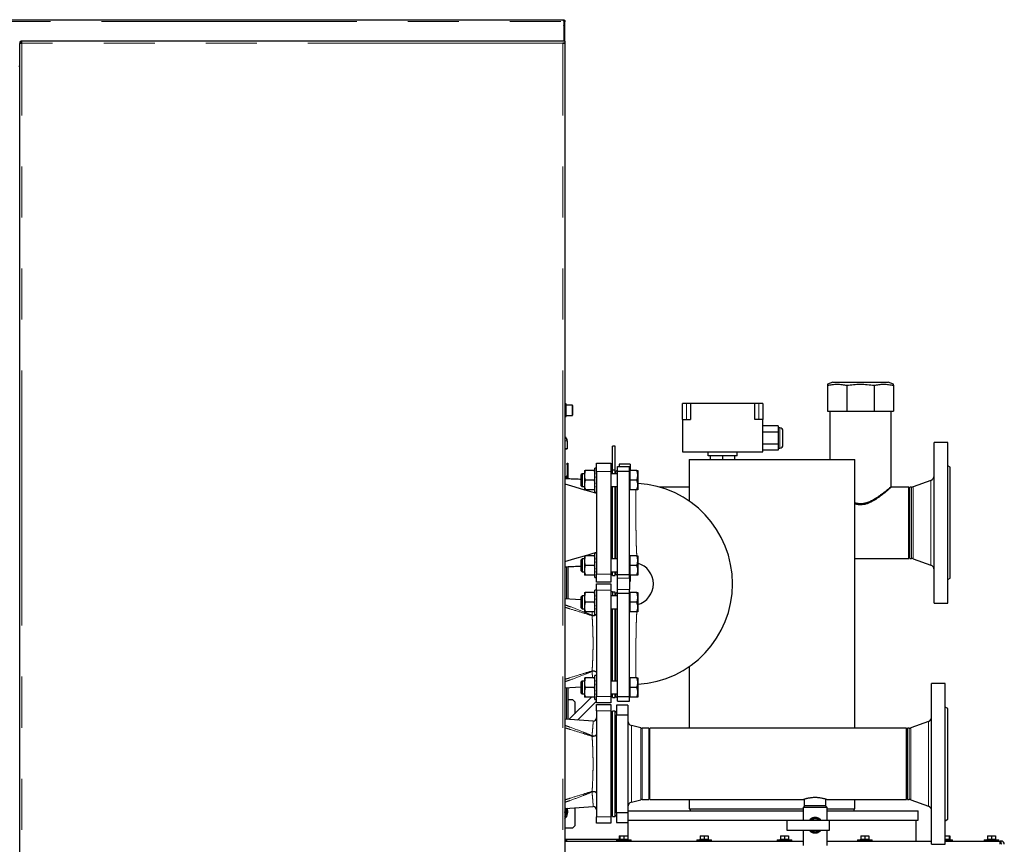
# Model space of a CAD drawing. Header units: millimetres. Extents: x 25 to 243, y 63 to 146.
# Tile 18 of 70: x 53 to 78, y 73 to 94. Entities that reach past the tile are written whole.
import ezdxf

# ---------------------------------------------------------------- set-up
doc = ezdxf.new("R2010")
doc.units = ezdxf.units.MM
doc.linetypes.add('PHANTOM', pattern=[12.7, 6.35, -1.27, 1.27, -1.27, 1.27, -1.27])

msp = doc.modelspace()

# ---------------------------------------------------------------- linework, layer by layer
at = {"color": 7, "linetype": 'Continuous', "lineweight": 25}
for p, q in [((29.909, 94.016), (66.83, 94.016)), ((66.83, 94.016), (66.84, 94.016)), ((66.84, 93.996), (66.84, 94.016)), ((66.86, 93.987), (66.86, 93.971)), ((66.86, 93.971), (66.86, 93.485)), ((66.865, 93.85), (66.86, 93.883)), ((66.865, 93.971), (66.885, 93.971)), ((66.865, 93.971), (66.865, 93.961)), ((66.885, 93.961), (66.865, 93.961)), ((66.865, 93.485), (66.865, 93.961)), ((66.885, 93.971), (66.885, 93.961)), ((66.885, 93.485), (66.885, 93.961)), ((66.865, 93.836), (66.86, 93.836)), ((53.315, 93.435), (53.34, 93.435)), ((53.315, 93.435), (53.315, 93.421)), ((53.315, 66.235), (53.315, 93.421)), ((53.34, 93.435), (53.34, 93.431)), ((53.365, 93.435), (53.365, 93.485)), ((66.835, 93.485), (53.365, 93.485)), ((66.885, 93.485), (66.835, 93.485)), ((66.885, 93.435), (66.835, 93.435)), ((66.86, 93.435), (66.86, 93.431)), ((66.86, 93.431), (66.86, 93.435)), ((66.885, 93.485), (66.885, 93.435)), ((66.885, 93.421), (66.885, 93.435)), ((66.885, 93.421), (66.885, 66.235)), ((53.315, 92.851), (53.295, 92.851)), ((73.553, 84.996), (73.42, 84.943)), ((73.42, 84.916), (73.42, 84.276)), ((73.553, 84.996), (73.977, 84.996)), ((73.9, 84.916), (73.9, 84.276)), ((73.977, 84.996), (74.928, 84.996)), ((74.58, 84.916), (74.58, 84.276)), ((75.06, 84.943), (74.928, 84.996)), ((75.06, 84.916), (75.06, 84.276)), ((66.915, 84.452), (66.885, 84.452)), ((66.915, 84.138), (66.915, 84.452)), ((67.065, 84.425), (66.915, 84.425)), ((67.075, 84.415), (67.075, 84.175)), ((69.81, 84.064), (69.81, 84.464)), ((69.91, 84.464), (69.81, 84.464)), ((70.01, 84.464), (69.91, 84.464)), ((70.01, 84.464), (70.01, 84.064)), ((71.61, 84.464), (70.01, 84.464)), ((71.61, 84.064), (71.61, 84.464)), ((71.71, 84.464), (71.61, 84.464)), ((71.81, 84.464), (71.71, 84.464)), ((71.81, 84.464), (71.81, 84.064)), ((66.885, 84.138), (66.915, 84.138)), ((66.915, 84.165), (67.065, 84.165)), ((69.81, 84.064), (69.81, 83.264)), ((69.81, 84.064), (70.01, 84.064)), ((71.81, 84.064), (71.61, 84.064)), ((71.81, 83.264), (71.81, 84.064)), ((73.42, 84.276), (73.9, 84.276)), ((73.479, 84.276), (73.479, 83.074)), ((73.9, 84.276), (74.58, 84.276)), ((74.58, 84.276), (75.06, 84.276)), ((75.001, 82.395), (75.001, 84.276)), ((72.19, 83.905), (71.81, 83.905)), ((72.19, 83.905), (72.19, 83.754)), ((72.23, 83.854), (72.19, 83.854)), ((72.19, 83.754), (71.81, 83.754)), ((72.19, 83.754), (72.19, 83.454)), ((72.31, 83.604), (72.31, 83.774)), ((72.31, 83.434), (72.31, 83.604)), ((66.938, 83.335), (66.885, 83.335)), ((66.885, 83.335), (66.94, 83.335)), ((66.938, 83.535), (66.938, 83.335)), ((66.94, 83.535), (66.94, 83.335)), ((68.13, 83.405), (68.07, 83.405)), ((68.07, 82.805), (68.07, 83.405)), ((68.13, 82.805), (68.13, 83.405)), ((72.19, 83.454), (71.81, 83.454)), ((72.19, 83.454), (72.19, 83.304)), ((72.19, 83.354), (72.23, 83.354)), ((76.41, 83.495), (76.07, 83.495)), ((76.07, 79.495), (76.07, 83.495)), ((76.41, 79.495), (76.41, 83.495)), ((69.81, 83.264), (71.81, 83.264)), ((69.978, 83.074), (69.978, 82.034)), ((69.978, 83.074), (72.038, 83.074)), ((70.45, 83.164), (70.45, 83.264)), ((71.17, 83.164), (70.45, 83.164)), ((70.51, 83.074), (70.51, 83.164)), ((70.81, 83.074), (70.81, 83.164)), ((71.11, 83.074), (71.11, 83.164)), ((71.17, 83.164), (71.17, 83.264)), ((72.19, 83.304), (71.81, 83.304)), ((72.038, 83.074), (74.098, 83.074)), ((74.098, 76.384), (74.098, 83.074)), ((66.94, 82.975), (66.956, 82.975)), ((66.94, 82.935), (66.94, 82.975)), ((66.94, 82.935), (66.94, 82.589)), ((66.956, 82.975), (66.956, 82.935)), ((66.956, 82.935), (66.956, 82.588)), ((67.67, 82.856), (67.63, 82.856)), ((67.63, 82.556), (67.63, 82.856)), ((67.67, 82.975), (68.03, 82.975)), ((67.67, 82.775), (67.67, 82.975)), ((68.03, 82.975), (68.03, 82.775)), ((68.19, 82.78), (68.19, 82.895)), ((68.19, 82.895), (68.49, 82.895)), ((68.51, 82.955), (68.23, 82.955)), ((68.23, 82.955), (68.23, 82.895)), ((68.49, 82.78), (68.49, 82.895)), ((68.51, 82.955), (68.51, 82.796)), ((76.47, 82.875), (76.41, 82.91)), ((76.47, 80.115), (76.47, 82.875)), ((66.885, 82.62), (66.92, 82.655)), ((66.92, 82.611), (66.885, 82.611)), ((66.92, 82.595), (66.885, 82.595)), ((67.31, 82.716), (67.29, 82.696)), ((67.29, 82.435), (67.29, 82.696)), ((67.37, 82.716), (67.31, 82.716)), ((67.31, 82.716), (67.31, 82.417)), ((67.37, 82.796), (67.37, 82.703)), ((67.37, 82.703), (67.37, 82.649)), ((67.37, 82.649), (67.37, 82.463)), ((67.61, 82.796), (67.39, 82.796)), ((67.67, 82.775), (67.67, 80.215)), ((68.07, 82.775), (68.03, 82.815)), ((68.03, 82.775), (68.03, 80.215)), ((68.19, 82.716), (68.03, 82.716)), ((68.13, 82.805), (68.07, 82.805)), ((68.07, 82.716), (68.07, 82.805)), ((68.13, 82.716), (68.13, 82.805)), ((68.15, 82.775), (68.13, 82.775)), ((68.19, 82.815), (68.15, 82.775)), ((68.15, 82.716), (68.15, 82.775)), ((68.19, 82.78), (68.49, 82.78)), ((68.19, 80.211), (68.19, 82.78)), ((68.496, 82.796), (68.49, 82.796)), ((68.49, 80.211), (68.49, 82.78)), ((68.496, 82.796), (68.496, 82.676)), ((68.675, 82.796), (68.496, 82.796)), ((68.496, 82.676), (68.496, 82.556)), ((68.696, 82.796), (68.696, 82.676)), ((68.696, 82.676), (68.696, 82.436)), ((67.29, 82.416), (67.29, 82.435)), ((67.29, 82.416), (67.31, 82.396)), ((67.31, 82.417), (67.31, 82.396)), ((67.31, 82.396), (67.37, 82.396)), ((67.37, 82.463), (67.37, 82.409)), ((67.37, 82.409), (67.37, 82.316)), ((67.61, 82.556), (67.39, 82.556)), ((67.63, 82.256), (67.63, 82.556)), ((68.03, 82.396), (68.19, 82.396)), ((68.07, 80.595), (68.07, 82.396)), ((68.13, 80.595), (68.13, 82.396)), ((68.15, 80.595), (68.15, 82.396)), ((68.496, 82.556), (68.496, 82.436)), ((68.675, 82.556), (68.496, 82.556)), ((68.496, 82.436), (68.496, 82.316)), ((68.696, 82.436), (68.696, 82.316)), ((69.978, 82.384), (69.237, 82.384)), ((75.44, 82.384), (75.01, 82.384)), ((75.44, 80.606), (75.44, 82.384)), ((75.511, 82.384), (75.47, 82.384)), ((75.47, 80.606), (75.47, 82.384)), ((75.991, 82.551), (75.552, 82.392)), ((67.377, 82.316), (67.67, 82.229)), ((67.61, 82.316), (67.39, 82.316)), ((67.63, 82.256), (67.67, 82.256)), ((68.49, 82.316), (68.496, 82.316)), ((68.675, 82.316), (68.496, 82.316)), ((67.37, 80.675), (67.37, 80.582)), ((67.377, 80.675), (67.67, 80.762)), ((67.61, 80.675), (67.39, 80.675)), ((67.67, 80.735), (67.63, 80.735)), ((67.63, 80.435), (67.63, 80.735)), ((68.496, 80.675), (68.49, 80.675)), ((68.496, 80.675), (68.496, 80.555)), ((68.675, 80.675), (68.496, 80.675)), ((68.696, 80.675), (68.696, 80.555)), ((66.956, 80.402), (66.956, 79.599)), ((67.31, 80.595), (67.29, 80.575)), ((67.29, 80.313), (67.29, 80.575)), ((67.37, 80.595), (67.31, 80.595)), ((67.31, 80.595), (67.31, 80.296)), ((67.37, 80.582), (67.37, 80.528)), ((67.37, 80.528), (67.37, 80.342)), ((67.61, 80.435), (67.39, 80.435)), ((67.63, 80.135), (67.63, 80.435)), ((68.19, 80.595), (68.03, 80.595)), ((68.496, 80.555), (68.496, 80.435)), ((68.496, 80.435), (68.496, 80.315)), ((68.675, 80.435), (68.496, 80.435)), ((68.696, 80.555), (68.696, 80.315)), ((74.098, 80.606), (75.44, 80.606)), ((75.47, 80.606), (75.511, 80.606)), ((75.552, 80.599), (75.991, 80.439)), ((67.29, 80.295), (67.29, 80.313)), ((67.29, 80.295), (67.31, 80.275)), ((67.31, 80.296), (67.31, 80.275)), ((67.31, 80.275), (67.37, 80.275)), ((67.37, 80.342), (67.37, 80.288)), ((67.37, 80.288), (67.37, 80.195)), ((67.61, 80.195), (67.39, 80.195)), ((67.63, 80.135), (67.67, 80.135)), ((67.67, 80.015), (67.67, 80.215)), ((68.03, 80.275), (68.19, 80.275)), ((68.03, 80.175), (68.07, 80.215)), ((68.03, 80.215), (68.03, 80.015)), ((68.07, 80.185), (68.07, 80.275)), ((68.07, 80.185), (68.13, 80.185)), ((68.13, 80.185), (68.13, 80.275)), ((68.13, 80.215), (68.15, 80.215)), ((68.15, 80.215), (68.15, 80.275)), ((68.15, 80.215), (68.19, 80.175)), ((68.19, 80.211), (68.49, 80.211)), ((68.19, 80.12), (68.19, 80.211)), ((68.49, 80.12), (68.49, 80.211)), ((68.49, 80.195), (68.496, 80.195)), ((68.496, 80.315), (68.496, 80.195)), ((68.675, 80.195), (68.496, 80.195)), ((68.51, 80.195), (68.51, 80.035)), ((68.696, 80.315), (68.696, 80.195)), ((68.03, 80.015), (67.67, 80.015)), ((67.67, 79.815), (67.67, 79.975)), ((67.67, 79.975), (68.03, 79.975)), ((68.03, 79.975), (68.03, 79.815)), ((68.19, 79.831), (68.19, 80.12)), ((68.49, 80.12), (68.49, 79.831)), ((68.49, 80.035), (68.51, 80.035)), ((76.41, 80.081), (76.47, 80.115)), ((67.31, 79.676), (67.29, 79.656)), ((67.29, 79.395), (67.29, 79.656)), ((67.37, 79.676), (67.31, 79.676)), ((67.31, 79.676), (67.31, 79.377)), ((67.37, 79.756), (67.37, 79.663)), ((67.37, 79.663), (67.37, 79.609)), ((67.61, 79.756), (67.39, 79.756)), ((67.67, 79.816), (67.63, 79.816)), ((67.63, 79.516), (67.63, 79.816)), ((67.67, 79.815), (67.67, 77.175)), ((68.03, 79.815), (68.03, 77.175)), ((68.07, 79.775), (68.03, 79.775)), ((68.19, 79.676), (68.03, 79.676)), ((68.07, 79.775), (68.07, 79.676)), ((68.13, 79.765), (68.07, 79.765)), ((68.13, 79.676), (68.13, 79.765)), ((68.15, 79.735), (68.13, 79.735)), ((68.19, 79.775), (68.15, 79.735)), ((68.15, 79.676), (68.15, 79.735)), ((68.19, 79.74), (68.19, 79.831)), ((68.19, 79.74), (68.49, 79.74)), ((68.19, 77.171), (68.19, 79.74)), ((68.49, 79.74), (68.49, 79.831)), ((68.496, 79.756), (68.49, 79.756)), ((68.49, 77.171), (68.49, 79.74)), ((68.496, 79.756), (68.496, 79.636)), ((68.675, 79.756), (68.496, 79.756)), ((68.496, 79.636), (68.496, 79.516)), ((68.696, 79.756), (68.696, 79.636)), ((68.696, 79.636), (68.696, 79.396)), ((67.29, 79.376), (67.29, 79.395)), ((67.37, 79.609), (67.37, 79.423)), ((67.37, 79.423), (67.37, 79.369)), ((67.61, 79.516), (67.39, 79.516)), ((67.63, 79.216), (67.63, 79.516)), ((68.496, 79.516), (68.496, 79.396)), ((68.675, 79.516), (68.496, 79.516)), ((68.496, 79.396), (68.496, 79.276)), ((68.696, 79.396), (68.696, 79.276)), ((76.07, 79.495), (76.41, 79.495)), ((67.29, 79.376), (67.31, 79.356)), ((67.31, 79.377), (67.31, 79.356)), ((67.31, 79.356), (67.37, 79.356)), ((67.37, 79.369), (67.37, 79.276)), ((67.61, 79.276), (67.39, 79.276)), ((67.63, 79.216), (67.67, 79.216)), ((68.03, 79.356), (68.19, 79.356)), ((68.07, 77.555), (68.07, 79.356)), ((68.13, 77.555), (68.13, 79.356)), ((68.15, 77.555), (68.15, 79.356)), ((68.49, 79.276), (68.496, 79.276)), ((68.675, 79.276), (68.496, 79.276)), ((67.67, 77.695), (67.63, 77.695)), ((67.63, 77.395), (67.63, 77.695)), ((69.978, 77.917), (69.978, 76.384)), ((67.31, 77.555), (67.29, 77.535)), ((67.29, 77.273), (67.29, 77.535)), ((67.37, 77.555), (67.31, 77.555)), ((67.31, 77.555), (67.31, 77.256)), ((67.37, 77.635), (67.37, 77.542)), ((67.37, 77.542), (67.37, 77.488)), ((67.37, 77.488), (67.37, 77.302)), ((67.61, 77.635), (67.39, 77.635)), ((68.19, 77.555), (68.03, 77.555)), ((68.496, 77.635), (68.49, 77.635)), ((68.496, 77.635), (68.496, 77.515)), ((68.675, 77.635), (68.496, 77.635)), ((68.496, 77.515), (68.496, 77.395)), ((68.696, 77.635), (68.696, 77.515)), ((68.696, 77.515), (68.696, 77.275)), ((76.35, 77.495), (76.01, 77.495)), ((76.01, 73.495), (76.01, 77.495)), ((76.35, 73.495), (76.35, 77.495)), ((66.956, 77.391), (66.956, 76.599)), ((67.29, 77.255), (67.29, 77.273)), ((67.29, 77.255), (67.31, 77.235)), ((67.31, 77.256), (67.31, 77.235)), ((67.31, 77.235), (67.37, 77.235)), ((67.37, 77.302), (67.37, 77.248)), ((67.37, 77.248), (67.37, 77.155)), ((67.61, 77.395), (67.39, 77.395)), ((67.63, 77.095), (67.63, 77.395)), ((68.03, 77.235), (68.19, 77.235)), ((68.03, 77.215), (68.07, 77.215)), ((68.07, 77.145), (68.07, 77.235)), ((68.13, 77.145), (68.13, 77.235)), ((68.15, 77.175), (68.15, 77.235)), ((68.496, 77.395), (68.496, 77.275)), ((68.675, 77.395), (68.496, 77.395)), ((68.496, 77.275), (68.496, 77.155)), ((68.696, 77.275), (68.696, 77.155)), ((66.956, 77.095), (67.07, 77.095)), ((67.541, 77.155), (66.984, 76.598)), ((67.13, 77.035), (67.07, 77.095)), ((67.13, 77.035), (67.13, 76.744)), ((67.197, 76.584), (67.67, 77.058)), ((67.61, 77.155), (67.39, 77.155)), ((67.63, 77.095), (67.67, 77.095)), ((67.67, 77.015), (67.67, 77.175)), ((68.03, 77.015), (67.67, 77.015)), ((67.67, 76.975), (68.03, 76.975)), ((67.67, 76.815), (67.67, 76.975)), ((68.03, 77.175), (68.03, 77.015)), ((68.03, 76.975), (68.03, 76.815)), ((68.07, 77.145), (68.13, 77.145)), ((68.13, 77.175), (68.15, 77.175)), ((68.15, 77.175), (68.19, 77.135)), ((68.17, 76.955), (68.17, 76.711)), ((68.45, 76.955), (68.17, 76.955)), ((68.19, 77.171), (68.49, 77.171)), ((68.19, 77.055), (68.19, 77.171)), ((68.19, 77.055), (68.49, 77.055)), ((68.45, 76.955), (68.45, 76.711)), ((68.49, 77.055), (68.49, 77.171)), ((68.49, 77.155), (68.496, 77.155)), ((68.675, 77.155), (68.496, 77.155)), ((67.67, 76.815), (67.67, 74.175)), ((68.03, 76.815), (68.03, 74.175)), ((68.07, 76.775), (68.03, 76.775)), ((68.13, 76.805), (68.07, 76.805)), ((68.07, 74.185), (68.07, 76.805)), ((68.13, 74.185), (68.13, 76.805)), ((68.17, 76.798), (68.13, 76.775)), ((68.17, 74.279), (68.17, 76.711)), ((68.17, 76.711), (68.45, 76.711)), ((68.45, 76.711), (68.45, 74.279)), ((76.41, 76.875), (76.35, 76.91)), ((76.41, 74.115), (76.41, 76.875)), ((68.775, 76.388), (68.539, 76.452)), ((75.931, 76.551), (75.492, 76.392)), ((68.97, 76.384), (68.806, 76.384)), ((68.97, 76.384), (68.97, 75.495)), ((75.38, 76.384), (69, 76.384)), ((69, 74.606), (69, 76.384)), ((75.38, 74.606), (75.38, 76.384)), ((75.451, 76.384), (75.41, 76.384)), ((75.41, 74.606), (75.41, 76.384)), ((68.97, 75.495), (68.97, 74.606)), ((68.539, 74.539), (68.775, 74.602)), ((68.806, 74.606), (68.97, 74.606)), ((69, 74.606), (72.821, 74.606)), ((69.978, 74.606), (69.978, 74.374)), ((72.84, 74.613), (72.84, 74.447)), ((73.38, 74.447), (73.38, 74.613)), ((73.399, 74.606), (75.38, 74.606)), ((74.098, 74.374), (74.098, 74.606)), ((75.41, 74.606), (75.451, 74.606)), ((75.492, 74.599), (75.931, 74.439)), ((67.13, 74.402), (67.13, 73.955)), ((68.45, 74.279), (68.17, 74.279)), ((68.17, 74.279), (68.17, 74.035)), ((68.45, 74.323), (72.81, 74.323)), ((68.45, 74.279), (68.45, 74.035)), ((69.978, 74.374), (72.038, 74.374)), ((69.998, 74.374), (69.998, 74.323)), ((72.038, 74.374), (72.81, 74.374)), ((72.85, 74.447), (72.81, 74.407)), ((72.81, 74.407), (72.81, 74.087)), ((73.41, 74.407), (72.81, 74.407)), ((73.08, 74.447), (72.84, 74.447)), ((73.38, 74.447), (73.08, 74.447)), ((73.41, 74.407), (73.37, 74.447)), ((73.41, 74.087), (73.41, 74.407)), ((73.41, 74.374), (74.098, 74.374)), ((73.41, 74.323), (75.678, 74.323)), ((74.078, 74.323), (74.078, 74.374)), ((75.678, 74.093), (75.678, 74.323)), ((67.67, 74.015), (67.67, 74.175)), ((68.03, 74.015), (67.67, 74.015)), ((68.03, 74.215), (68.07, 74.215)), ((68.03, 74.175), (68.03, 74.015)), ((68.07, 74.185), (68.13, 74.185)), ((68.13, 74.215), (68.17, 74.192)), ((68.17, 74.035), (68.45, 74.035)), ((68.448, 74.035), (68.448, 73.703)), ((68.45, 74.093), (72.81, 74.093)), ((72.41, 74.087), (72.41, 73.847)), ((73.47, 74.087), (72.41, 74.087)), ((73.41, 74.093), (75.678, 74.093)), ((73.47, 73.847), (73.47, 74.087)), ((75.628, 73.573), (75.628, 74.093)), ((76.35, 74.081), (76.41, 74.115)), ((67.07, 73.895), (66.885, 73.895)), ((67.07, 73.895), (67.13, 73.955)), ((72.41, 73.847), (73.47, 73.847)), ((72.81, 73.847), (72.81, 73.467)), ((73.41, 73.467), (73.41, 73.847)), ((68.243, 73.614), (66.885, 73.614)), ((66.885, 73.603), (66.928, 73.603)), ((66.885, 73.573), (72.81, 73.573)), ((66.928, 73.573), (66.928, 73.603)), ((68.168, 73.603), (68.168, 73.573)), ((68.168, 73.603), (68.528, 73.603)), ((68.232, 73.703), (68.232, 73.623)), ((68.232, 73.703), (68.248, 73.703)), ((68.232, 73.623), (68.243, 73.623)), ((68.243, 73.623), (68.243, 73.603)), ((68.243, 73.623), (68.248, 73.623)), ((68.248, 73.703), (68.248, 73.623)), ((68.248, 73.703), (68.348, 73.703)), ((68.248, 73.623), (68.27, 73.623)), ((68.27, 73.623), (68.326, 73.623)), ((68.326, 73.623), (68.348, 73.623)), ((68.348, 73.703), (68.348, 73.623)), ((68.348, 73.703), (68.448, 73.703)), ((68.348, 73.623), (68.37, 73.623)), ((68.37, 73.623), (68.426, 73.623)), ((68.426, 73.623), (68.448, 73.623)), ((68.448, 73.703), (68.448, 73.623)), ((68.448, 73.623), (68.453, 73.623)), ((68.453, 73.603), (68.453, 73.623)), ((68.528, 73.573), (68.528, 73.603)), ((70.168, 73.603), (70.168, 73.573)), ((70.168, 73.603), (70.528, 73.603)), ((70.243, 73.623), (70.243, 73.603)), ((70.243, 73.623), (70.248, 73.623)), ((70.248, 73.703), (70.248, 73.623)), ((70.248, 73.703), (70.348, 73.703)), ((70.248, 73.623), (70.27, 73.623)), ((70.27, 73.623), (70.326, 73.623)), ((70.326, 73.623), (70.348, 73.623)), ((70.348, 73.703), (70.348, 73.623)), ((70.348, 73.703), (70.448, 73.703)), ((70.348, 73.623), (70.37, 73.623)), ((70.37, 73.623), (70.426, 73.623)), ((70.426, 73.623), (70.448, 73.623)), ((70.448, 73.703), (70.448, 73.623)), ((70.448, 73.623), (70.453, 73.623)), ((70.453, 73.603), (70.453, 73.623)), ((70.528, 73.573), (70.528, 73.603)), ((72.168, 73.603), (72.168, 73.573)), ((72.168, 73.603), (72.528, 73.603)), ((72.243, 73.623), (72.243, 73.603)), ((72.243, 73.623), (72.248, 73.623)), ((72.248, 73.703), (72.248, 73.623)), ((72.248, 73.703), (72.348, 73.703)), ((72.248, 73.623), (72.27, 73.623)), ((72.27, 73.623), (72.326, 73.623)), ((72.326, 73.623), (72.348, 73.623)), ((72.348, 73.703), (72.348, 73.623)), ((72.348, 73.703), (72.448, 73.703)), ((72.348, 73.623), (72.37, 73.623)), ((72.37, 73.623), (72.426, 73.623)), ((72.426, 73.623), (72.448, 73.623)), ((72.448, 73.703), (72.448, 73.623)), ((72.448, 73.623), (72.453, 73.623)), ((72.453, 73.603), (72.453, 73.623)), ((72.528, 73.573), (72.528, 73.603)), ((73.41, 73.573), (76.01, 73.573)), ((74.168, 73.603), (74.168, 73.573)), ((74.168, 73.603), (74.528, 73.603)), ((74.243, 73.623), (74.243, 73.603)), ((74.243, 73.623), (74.248, 73.623)), ((74.248, 73.703), (74.248, 73.623)), ((74.248, 73.703), (74.348, 73.703)), ((74.248, 73.623), (74.27, 73.623)), ((74.27, 73.623), (74.326, 73.623)), ((74.326, 73.623), (74.348, 73.623)), ((74.348, 73.703), (74.348, 73.623)), ((74.348, 73.703), (74.448, 73.703)), ((74.348, 73.623), (74.37, 73.623)), ((74.37, 73.623), (74.426, 73.623)), ((74.426, 73.623), (74.448, 73.623)), ((74.448, 73.703), (74.448, 73.623)), ((74.448, 73.623), (74.453, 73.623)), ((74.453, 73.603), (74.453, 73.623)), ((74.528, 73.573), (74.528, 73.603)), ((76.348, 73.603), (76.528, 73.603)), ((76.35, 73.703), (76.448, 73.703)), ((76.35, 73.623), (76.37, 73.623)), ((76.35, 73.573), (77.718, 73.573)), ((76.37, 73.623), (76.426, 73.623)), ((76.426, 73.623), (76.448, 73.623)), ((76.448, 73.703), (76.463, 73.703)), ((76.448, 73.703), (76.448, 73.623)), ((76.448, 73.623), (76.453, 73.623)), ((76.453, 73.603), (76.453, 73.623)), ((76.453, 73.623), (76.463, 73.623)), ((76.463, 73.703), (76.463, 73.623)), ((76.528, 73.573), (76.528, 73.603)), ((77.318, 73.603), (77.318, 73.573)), ((77.318, 73.603), (77.678, 73.603)), ((77.393, 73.623), (77.393, 73.603)), ((77.393, 73.623), (77.398, 73.623)), ((77.398, 73.703), (77.398, 73.623)), ((77.398, 73.703), (77.498, 73.703)), ((77.398, 73.623), (77.42, 73.623)), ((77.42, 73.623), (77.476, 73.623)), ((77.476, 73.623), (77.498, 73.623)), ((77.498, 73.703), (77.498, 73.623)), ((77.498, 73.703), (77.598, 73.703)), ((77.498, 73.623), (77.52, 73.623)), ((77.52, 73.623), (77.576, 73.623)), ((77.576, 73.623), (77.598, 73.623)), ((77.598, 73.703), (77.598, 73.623)), ((77.598, 73.623), (77.603, 73.623)), ((77.603, 73.603), (77.603, 73.623)), ((77.678, 73.573), (77.678, 73.603)), ((77.718, 73.493), (77.718, 73.573)), ((77.738, 73.573), (77.718, 73.573)), ((77.738, 73.513), (77.718, 73.513)), ((76.01, 73.495), (76.35, 73.495))]:
    msp.add_line(p, q, dxfattribs=at)
at = {"color": 8, "linetype": 'PHANTOM', "lineweight": 18}
for p, q in [((29.954, 93.971), (66.86, 93.971)), ((53.365, 66.235), (53.365, 93.435)), ((66.835, 93.435), (53.365, 93.435)), ((66.835, 66.235), (66.835, 93.435)), ((67.065, 84.165), (67.065, 84.425)), ((69.91, 84.064), (69.91, 84.464)), ((71.71, 84.064), (71.71, 84.464)), ((72.23, 83.604), (72.23, 83.854)), ((72.23, 83.354), (72.23, 83.604)), ((66.885, 83.535), (66.938, 83.535)), ((66.94, 83.535), (66.885, 83.535)), ((66.956, 82.935), (66.94, 82.935)), ((66.92, 82.655), (66.92, 82.611)), ((66.92, 82.595), (66.92, 82.611)), ((66.92, 82.595), (66.92, 82.59)), ((68.03, 82.775), (67.67, 82.775)), ((75.511, 80.606), (75.511, 82.384)), ((75.552, 80.599), (75.552, 82.392)), ((75.991, 80.439), (75.991, 82.551)), ((66.92, 80.401), (66.92, 79.601)), ((67.67, 80.215), (68.03, 80.215)), ((68.19, 80.12), (68.49, 80.12)), ((68.03, 79.815), (67.67, 79.815)), ((68.49, 79.831), (68.19, 79.831)), ((67.558, 79.195), (67.565, 79.276)), ((67.558, 79.195), (67.56, 79.182)), ((67.56, 77.808), (67.558, 77.795)), ((66.92, 77.389), (66.92, 76.601)), ((67.67, 77.175), (68.03, 77.175)), ((68.03, 76.815), (67.67, 76.815)), ((68.539, 76.452), (68.539, 75.495)), ((75.931, 74.439), (75.931, 76.551)), ((68.775, 76.388), (68.775, 75.495)), ((68.806, 76.384), (68.806, 75.495)), ((75.451, 74.606), (75.451, 76.384)), ((75.492, 74.599), (75.492, 76.392)), ((67.558, 76.195), (67.56, 76.182)), ((68.539, 75.495), (68.539, 74.539)), ((68.775, 75.495), (68.775, 74.602)), ((68.806, 75.495), (68.806, 74.606)), ((67.56, 74.808), (67.558, 74.795)), ((67.67, 74.175), (68.03, 74.175)), ((77.738, 73.513), (77.738, 73.573))]:
    msp.add_line(p, q, dxfattribs=at)
at = {"color": 7, "linetype": 'Continuous', "lineweight": 25, "flags": 128}
for points in [[(66.885, 82.462), (67.132, 82.389), (67.37, 82.318)], [(66.885, 80.528), (67.132, 80.602), (67.37, 80.672)], [(67.29, 79.579), (67.005, 79.596), (66.885, 79.604)], [(66.885, 77.387), (67.005, 77.394), (67.29, 77.412)], [(67.585, 76.561), (67.005, 76.596), (66.885, 76.604)], [(66.885, 74.387), (67.005, 74.394), (67.585, 74.43)]]:
    msp.add_lwpolyline(points, dxfattribs=at)
at = {"color": 8, "linetype": 'PHANTOM', "lineweight": 18, "flags": 128}
for points in [[(67.56, 79.182), (67.579, 79.179), (67.598, 79.179), (67.617, 79.182), (67.635, 79.186), (67.65, 79.193), (67.661, 79.202), (67.668, 79.212), (67.669, 79.216)], [(67.558, 77.795), (67.577, 77.799), (67.597, 77.8), (67.616, 77.797), (67.634, 77.791), (67.649, 77.782), (67.661, 77.77), (67.668, 77.757), (67.67, 77.743)], [(67.56, 77.808), (67.579, 77.811), (67.598, 77.811), (67.617, 77.809), (67.635, 77.804), (67.65, 77.797), (67.661, 77.789), (67.668, 77.779), (67.67, 77.769)], [(67.558, 76.195), (67.577, 76.191), (67.597, 76.191), (67.616, 76.194), (67.634, 76.2), (67.649, 76.209), (67.661, 76.22), (67.668, 76.233), (67.67, 76.247)], [(67.56, 76.182), (67.579, 76.179), (67.598, 76.179), (67.617, 76.182), (67.635, 76.186), (67.65, 76.193), (67.661, 76.202), (67.668, 76.212), (67.67, 76.222)], [(67.558, 74.795), (67.577, 74.799), (67.597, 74.8), (67.616, 74.797), (67.634, 74.791), (67.649, 74.782), (67.661, 74.77), (67.668, 74.757), (67.67, 74.743)], [(67.56, 74.808), (67.579, 74.811), (67.598, 74.811), (67.617, 74.809), (67.635, 74.804), (67.65, 74.797), (67.661, 74.789), (67.668, 74.779), (67.67, 74.769)]]:
    msp.add_lwpolyline(points, dxfattribs=at)
at = {"color": 7, "linetype": 'Continuous', "lineweight": 25}
for centre, radius, start, end in [((67.065, 84.415), 0.01, 0, 90), ((67.065, 84.175), 0.01, 270, 0), ((72.23, 83.774), 0.08, 0, 90), ((66.82, 83.535), 0.12, 0, 57.2028), ((66.818, 83.535), 0.12, 0, 56.0594), ((72.23, 83.434), 0.08, 270, 0), ((66.92, 82.575), 0.036, 56.251, 90), ((66.92, 82.575), 0.02, 44.4903, 90), ((75.95, 82.664), 0.12, 290, 0), ((68.55, 79.975), 2.505, 273.3413, 86.6587), ((75.511, 82.504), 0.12, 270, 290), ((68.55, 79.975), 0.535, 285.4689, 74.5361), ((75.511, 80.486), 0.12, 70, 90), ((75.95, 80.326), 0.12, 360, 70), ((67.59, 76.64), 0.08, 266.5058, 359.9054), ((68.57, 76.568), 0.12, 180, 255), ((75.89, 76.664), 0.12, 290, 0), ((68.806, 76.504), 0.12, 255, 270), ((75.451, 76.504), 0.12, 270, 290), ((68.57, 74.423), 0.12, 105, 180), ((68.806, 74.486), 0.12, 90, 105), ((75.451, 74.486), 0.12, 70, 90), ((66.73, 74.295), 0.225, 313.5422, 25.0927), ((66.73, 74.295), 0.22, 314.7928, 25.5033), ((66.73, 74.295), 0.19, 324.6655, 29.595), ((66.73, 74.295), 0.155, 356.3595, 3.6405), ((67.59, 74.35), 0.08, 0.0001, 93.4442), ((75.89, 74.326), 0.12, 0, 70), ((73.11, 73.967), 0.18, 41.8103, 138.1897), ((73.11, 73.967), 0.18, 221.8103, 318.1897), ((77.738, 73.493), 0.08, 0, 90), ((77.738, 73.493), 0.02, 0, 90)]:
    msp.add_arc(centre, radius, start, end, dxfattribs=at)
at = {"color": 8, "linetype": 'PHANTOM', "lineweight": 18}
for centre, radius, start, end in [((67.59, 79.288), 0.0983, 251.0465, 312.5516), ((73.11, 73.967), 0.16, 48.5904, 131.4096), ((73.11, 73.967), 0.16, 228.5904, 311.4096)]:
    msp.add_arc(centre, radius, start, end, dxfattribs=at)
at = {"color": 7, "linetype": 'Continuous', "lineweight": 25}
for points, knots in [([(66.86, 93.987), (66.858, 93.988), (66.854, 93.988), (66.848, 93.991), (66.843, 93.996), (66.838, 94.001), (66.834, 94.007), (66.832, 94.012), (66.83, 94.015), (66.83, 94.016), (66.83, 94.016)], [0, 0, 0, 0, 0.088494, 0.183981, 0.291085, 0.411875, 0.545612, 0.690519, 0.841955, 1, 1, 1, 1]), ([(66.84, 94.016), (66.843, 94.016), (66.848, 94.016), (66.856, 94.013), (66.865, 94.009), (66.872, 94.003), (66.878, 93.996), (66.882, 93.987), (66.885, 93.979), (66.885, 93.974), (66.885, 93.971)], [0, 0, 0, 0, 0.115361, 0.238984, 0.368171, 0.499997, 0.631868, 0.76088, 0.883219, 1, 1, 1, 1]), ([(66.84, 93.996), (66.842, 93.996), (66.844, 93.996), (66.849, 93.995), (66.854, 93.992), (66.858, 93.989), (66.861, 93.985), (66.864, 93.98), (66.865, 93.975), (66.865, 93.972), (66.865, 93.971)], [0, 0, 0, 0, 0.124773, 0.249925, 0.375133, 0.500002, 0.624946, 0.749958, 0.873761, 1, 1, 1, 1]), ([(53.365, 93.485), (53.359, 93.485), (53.348, 93.484), (53.333, 93.475), (53.321, 93.462), (53.316, 93.448), (53.315, 93.439), (53.315, 93.435)], [0, 0, 0, 0, 0.218153, 0.43632, 0.65448, 0.87265, 1, 1, 1, 1]), ([(53.315, 93.421), (53.316, 93.422), (53.317, 93.424), (53.326, 93.427), (53.339, 93.43), (53.353, 93.433), (53.362, 93.435), (53.365, 93.435)], [0, 0, 0, 0, 0.218161, 0.436316, 0.654487, 0.872646, 1, 1, 1, 1]), ([(53.365, 93.46), (53.362, 93.46), (53.356, 93.459), (53.348, 93.454), (53.343, 93.447), (53.34, 93.441), (53.34, 93.436), (53.34, 93.435)], [0, 0, 0, 0, 0.228385, 0.456733, 0.685044, 0.913379, 1, 1, 1, 1]), ([(66.835, 93.435), (66.841, 93.434), (66.852, 93.432), (66.867, 93.429), (66.879, 93.426), (66.884, 93.423), (66.885, 93.422), (66.885, 93.421)], [0, 0, 0, 0, 0.218175, 0.436328, 0.654491, 0.872653, 1, 1, 1, 1]), ([(73.42, 84.916), (73.459, 84.923), (73.538, 84.938), (73.658, 84.945), (73.779, 84.939), (73.86, 84.923), (73.9, 84.916)], [0, 0, 0, 0, 0.246999, 0.493941, 0.746936, 1, 1, 1, 1]), ([(73.42, 84.943), (73.42, 84.941), (73.42, 84.939), (73.42, 84.924), (73.42, 84.916)], [0, 0, 0, 0, 0.493872, 1, 1, 1, 1]), ([(73.9, 84.916), (73.956, 84.923), (74.067, 84.938), (74.237, 84.945), (74.409, 84.939), (74.523, 84.923), (74.58, 84.916)], [0, 0, 0, 0, 0.247001, 0.493941, 0.746936, 1, 1, 1, 1]), ([(74.58, 84.916), (74.619, 84.923), (74.698, 84.938), (74.818, 84.945), (74.939, 84.939), (75.02, 84.923), (75.06, 84.916)], [0, 0, 0, 0, 0.247001, 0.49394, 0.746937, 1, 1, 1, 1]), ([(75.06, 84.916), (75.06, 84.923), (75.06, 84.937), (75.06, 84.945), (75.06, 84.943), (75.06, 84.943)], [0, 0, 0, 0, 0.494001, 0.987878, 1, 1, 1, 1]), ([(67.29, 82.573), (67.278, 82.573), (67.209, 82.577), (67.088, 82.582), (66.965, 82.588), (66.9, 82.591), (66.885, 82.592)], [0, 0, 0, 0, 0.086858, 0.517322, 0.893308, 1, 1, 1, 1]), ([(66.94, 82.675), (66.94, 82.674), (66.939, 82.671), (66.935, 82.666), (66.928, 82.661), (66.923, 82.657), (66.92, 82.655)], [0, 0, 0, 0, 0.222216, 0.47706, 0.731928, 1, 1, 1, 1]), ([(67.39, 82.796), (67.387, 82.786), (67.378, 82.756), (67.373, 82.724), (67.37, 82.703)], [0, 0, 0, 0, 0.31667, 1, 1, 1, 1]), ([(67.37, 82.796), (67.37, 82.796), (67.373, 82.796), (67.382, 82.796), (67.39, 82.796)], [0, 0, 0, 0, 0.03001, 1, 1, 1, 1]), ([(67.37, 82.649), (67.371, 82.642), (67.374, 82.61), (67.383, 82.58), (67.39, 82.556)], [0, 0, 0, 0, 0.230819, 1, 1, 1, 1]), ([(67.61, 82.796), (67.613, 82.786), (67.623, 82.756), (67.627, 82.724), (67.63, 82.703)], [0, 0, 0, 0, 0.3166694, 1, 1, 1, 1]), ([(67.63, 82.796), (67.63, 82.796), (67.627, 82.796), (67.618, 82.796), (67.61, 82.796)], [0, 0, 0, 0, 0.030009, 1, 1, 1, 1]), ([(67.63, 82.649), (67.629, 82.642), (67.626, 82.61), (67.617, 82.58), (67.61, 82.556)], [0, 0, 0, 0, 0.230821, 1, 1, 1, 1]), ([(68.696, 82.676), (68.696, 82.685), (68.695, 82.71), (68.689, 82.75), (68.679, 82.781), (68.675, 82.796)], [0, 0, 0, 0, 0.2191447, 0.6072715, 1, 1, 1, 1]), ([(68.675, 82.796), (68.681, 82.796), (68.693, 82.796), (68.695, 82.796), (68.696, 82.796)], [0, 0, 0, 0, 0.4954598, 1, 1, 1, 1]), ([(68.675, 82.556), (68.677, 82.564), (68.684, 82.587), (68.694, 82.627), (68.695, 82.659), (68.696, 82.676)], [0, 0, 0, 0, 0.194801, 0.59466, 1, 1, 1, 1]), ([(67.39, 82.556), (67.389, 82.553), (67.379, 82.522), (67.374, 82.491), (67.37, 82.463)], [0, 0, 0, 0, 0.107801, 1, 1, 1, 1]), ([(67.37, 82.409), (67.37, 82.408), (67.373, 82.377), (67.382, 82.346), (67.39, 82.316)], [0, 0, 0, 0, 0.030003, 1, 1, 1, 1]), ([(67.61, 82.556), (67.611, 82.553), (67.621, 82.522), (67.626, 82.491), (67.63, 82.463)], [0, 0, 0, 0, 0.107806, 1, 1, 1, 1]), ([(67.63, 82.409), (67.63, 82.408), (67.627, 82.377), (67.618, 82.346), (67.61, 82.316)], [0, 0, 0, 0, 0.0300033, 1, 1, 1, 1]), ([(68.696, 82.436), (68.696, 82.439), (68.696, 82.46), (68.691, 82.501), (68.68, 82.538), (68.675, 82.556)], [0, 0, 0, 0, 0.070102, 0.530786, 1, 1, 1, 1]), ([(68.675, 82.316), (68.681, 82.335), (68.693, 82.375), (68.695, 82.415), (68.696, 82.436)], [0, 0, 0, 0, 0.495458, 1, 1, 1, 1]), ([(75.01, 82.384), (75.009, 82.383), (75.006, 82.381), (74.983, 82.361), (74.947, 82.33), (74.895, 82.286), (74.822, 82.227), (74.728, 82.154), (74.637, 82.09), (74.557, 82.04), (74.493, 82.005), (74.423, 81.974), (74.353, 81.952), (74.282, 81.94), (74.215, 81.939), (74.152, 81.947), (74.115, 81.958), (74.098, 81.963)], [0, 0, 0, 0, 0.07353, 0.149559, 0.223023, 0.29829, 0.39987, 0.504359, 0.60832, 0.661617, 0.714894, 0.769168, 0.824398, 0.870408, 0.91772, 0.963754, 1, 1, 1, 1]), ([(74.24, 81.976), (74.266, 81.977), (74.319, 81.98), (74.404, 82.001), (74.495, 82.037), (74.579, 82.082), (74.649, 82.125), (74.707, 82.165), (74.763, 82.205), (74.823, 82.25), (74.885, 82.299), (74.938, 82.343), (74.975, 82.373), (74.997, 82.392), (75, 82.394), (75.001, 82.395)], [0, 0, 0, 0, 0.060472, 0.122983, 0.208431, 0.296164, 0.359555, 0.422951, 0.488182, 0.553403, 0.652551, 0.754237, 0.835671, 0.919336, 1, 1, 1, 1]), ([(67.39, 82.316), (67.389, 82.316), (67.379, 82.316), (67.374, 82.316), (67.37, 82.316)], [0, 0, 0, 0, 0.107798, 1, 1, 1, 1]), ([(67.61, 82.316), (67.611, 82.316), (67.621, 82.316), (67.626, 82.316), (67.63, 82.316)], [0, 0, 0, 0, 0.107803, 1, 1, 1, 1]), ([(68.696, 82.316), (68.696, 82.316), (68.696, 82.316), (68.691, 82.316), (68.68, 82.316), (68.675, 82.316)], [0, 0, 0, 0, 0.070096, 0.53079, 1, 1, 1, 1]), ([(74.098, 81.998), (74.116, 81.993), (74.161, 81.979), (74.21, 81.977), (74.24, 81.976)], [0, 0, 0, 0, 0.385763, 1, 1, 1, 1]), ([(67.39, 80.675), (67.387, 80.665), (67.378, 80.634), (67.373, 80.603), (67.37, 80.582)], [0, 0, 0, 0, 0.316677, 1, 1, 1, 1]), ([(67.37, 80.675), (67.37, 80.675), (67.373, 80.675), (67.382, 80.675), (67.39, 80.675)], [0, 0, 0, 0, 0.03001, 1, 1, 1, 1]), ([(67.61, 80.675), (67.613, 80.665), (67.623, 80.634), (67.627, 80.603), (67.63, 80.582)], [0, 0, 0, 0, 0.316676, 1, 1, 1, 1]), ([(67.63, 80.675), (67.63, 80.675), (67.627, 80.675), (67.618, 80.675), (67.61, 80.675)], [0, 0, 0, 0, 0.030009, 1, 1, 1, 1]), ([(68.696, 80.555), (68.696, 80.564), (68.695, 80.588), (68.689, 80.629), (68.679, 80.659), (68.675, 80.675)], [0, 0, 0, 0, 0.219151, 0.607267, 1, 1, 1, 1]), ([(68.675, 80.675), (68.681, 80.675), (68.693, 80.675), (68.695, 80.675), (68.696, 80.675)], [0, 0, 0, 0, 0.4954598, 1, 1, 1, 1]), ([(66.885, 80.399), (66.912, 80.4), (66.986, 80.404), (67.114, 80.41), (67.222, 80.415), (67.283, 80.417), (67.29, 80.418)], [0, 0, 0, 0, 0.2024746, 0.5453223, 0.9487546, 1, 1, 1, 1]), ([(67.37, 80.528), (67.371, 80.52), (67.374, 80.489), (67.383, 80.458), (67.39, 80.435)], [0, 0, 0, 0, 0.230817, 1, 1, 1, 1]), ([(67.39, 80.435), (67.389, 80.431), (67.379, 80.401), (67.374, 80.37), (67.37, 80.342)], [0, 0, 0, 0, 0.107802, 1, 1, 1, 1]), ([(67.63, 80.528), (67.629, 80.52), (67.626, 80.489), (67.617, 80.458), (67.61, 80.435)], [0, 0, 0, 0, 0.230819, 1, 1, 1, 1]), ([(67.61, 80.435), (67.611, 80.431), (67.621, 80.401), (67.626, 80.37), (67.63, 80.342)], [0, 0, 0, 0, 0.107807, 1, 1, 1, 1]), ([(68.675, 80.435), (68.677, 80.442), (68.684, 80.466), (68.694, 80.505), (68.695, 80.538), (68.696, 80.555)], [0, 0, 0, 0, 0.194808, 0.594667, 1, 1, 1, 1]), ([(68.696, 80.315), (68.696, 80.317), (68.696, 80.339), (68.691, 80.38), (68.68, 80.416), (68.675, 80.435)], [0, 0, 0, 0, 0.0700955, 0.53079, 1, 1, 1, 1]), ([(67.37, 80.288), (67.37, 80.287), (67.373, 80.255), (67.382, 80.225), (67.39, 80.195)], [0, 0, 0, 0, 0.030013, 1, 1, 1, 1]), ([(67.39, 80.195), (67.389, 80.195), (67.379, 80.195), (67.374, 80.195), (67.37, 80.195)], [0, 0, 0, 0, 0.107798, 1, 1, 1, 1]), ([(67.63, 80.288), (67.63, 80.287), (67.627, 80.255), (67.618, 80.225), (67.61, 80.195)], [0, 0, 0, 0, 0.030012, 1, 1, 1, 1]), ([(67.61, 80.195), (67.611, 80.195), (67.621, 80.195), (67.626, 80.195), (67.63, 80.195)], [0, 0, 0, 0, 0.107803, 1, 1, 1, 1]), ([(68.675, 80.195), (68.681, 80.214), (68.693, 80.253), (68.695, 80.294), (68.696, 80.315)], [0, 0, 0, 0, 0.495454, 1, 1, 1, 1]), ([(68.696, 80.195), (68.696, 80.195), (68.696, 80.195), (68.691, 80.195), (68.68, 80.195), (68.675, 80.195)], [0, 0, 0, 0, 0.070096, 0.53079, 1, 1, 1, 1]), ([(67.39, 79.756), (67.387, 79.746), (67.378, 79.716), (67.373, 79.684), (67.37, 79.663)], [0, 0, 0, 0, 0.316674, 1, 1, 1, 1]), ([(67.37, 79.756), (67.37, 79.756), (67.373, 79.756), (67.382, 79.756), (67.39, 79.756)], [0, 0, 0, 0, 0.03001, 1, 1, 1, 1]), ([(67.61, 79.756), (67.613, 79.746), (67.623, 79.716), (67.627, 79.684), (67.63, 79.663)], [0, 0, 0, 0, 0.316672, 1, 1, 1, 1]), ([(67.63, 79.756), (67.63, 79.756), (67.627, 79.756), (67.618, 79.756), (67.61, 79.756)], [0, 0, 0, 0, 0.030009, 1, 1, 1, 1]), ([(68.696, 79.636), (68.696, 79.645), (68.695, 79.67), (68.689, 79.71), (68.679, 79.741), (68.675, 79.756)], [0, 0, 0, 0, 0.219148, 0.607269, 1, 1, 1, 1]), ([(68.675, 79.756), (68.681, 79.756), (68.693, 79.756), (68.695, 79.756), (68.696, 79.756)], [0, 0, 0, 0, 0.4954598, 1, 1, 1, 1]), ([(68.675, 79.516), (68.677, 79.524), (68.684, 79.547), (68.694, 79.587), (68.695, 79.619), (68.696, 79.636)], [0, 0, 0, 0, 0.194804, 0.594665, 1, 1, 1, 1]), ([(67.37, 79.609), (67.371, 79.602), (67.374, 79.57), (67.383, 79.54), (67.39, 79.516)], [0, 0, 0, 0, 0.230814, 1, 1, 1, 1]), ([(67.39, 79.516), (67.389, 79.513), (67.379, 79.482), (67.374, 79.451), (67.37, 79.423)], [0, 0, 0, 0, 0.107798, 1, 1, 1, 1]), ([(67.63, 79.609), (67.629, 79.602), (67.626, 79.57), (67.617, 79.54), (67.61, 79.516)], [0, 0, 0, 0, 0.230815, 1, 1, 1, 1]), ([(67.61, 79.516), (67.611, 79.513), (67.621, 79.482), (67.626, 79.451), (67.63, 79.423)], [0, 0, 0, 0, 0.1078029, 1, 1, 1, 1]), ([(68.696, 79.396), (68.696, 79.399), (68.696, 79.42), (68.691, 79.461), (68.68, 79.498), (68.675, 79.516)], [0, 0, 0, 0, 0.0700955, 0.53079, 1, 1, 1, 1]), ([(68.675, 79.276), (68.681, 79.295), (68.693, 79.335), (68.695, 79.375), (68.696, 79.396)], [0, 0, 0, 0, 0.495456, 1, 1, 1, 1]), ([(67.37, 79.369), (67.37, 79.368), (67.373, 79.337), (67.382, 79.306), (67.39, 79.276)], [0, 0, 0, 0, 0.030008, 1, 1, 1, 1]), ([(67.39, 79.276), (67.389, 79.276), (67.379, 79.276), (67.374, 79.276), (67.37, 79.276)], [0, 0, 0, 0, 0.107798, 1, 1, 1, 1]), ([(67.63, 79.369), (67.63, 79.368), (67.627, 79.337), (67.618, 79.306), (67.61, 79.276)], [0, 0, 0, 0, 0.0300079, 1, 1, 1, 1]), ([(67.61, 79.276), (67.611, 79.276), (67.621, 79.276), (67.626, 79.276), (67.63, 79.276)], [0, 0, 0, 0, 0.107803, 1, 1, 1, 1]), ([(68.696, 79.276), (68.696, 79.276), (68.696, 79.276), (68.691, 79.276), (68.68, 79.276), (68.675, 79.276)], [0, 0, 0, 0, 0.070096, 0.53079, 1, 1, 1, 1]), ([(67.39, 77.635), (67.387, 77.625), (67.378, 77.594), (67.373, 77.563), (67.37, 77.542)], [0, 0, 0, 0, 0.316674, 1, 1, 1, 1]), ([(67.37, 77.635), (67.37, 77.635), (67.373, 77.635), (67.382, 77.635), (67.39, 77.635)], [0, 0, 0, 0, 0.03001, 1, 1, 1, 1]), ([(67.37, 77.488), (67.371, 77.48), (67.374, 77.449), (67.383, 77.418), (67.39, 77.395)], [0, 0, 0, 0, 0.230814, 1, 1, 1, 1]), ([(67.61, 77.635), (67.613, 77.625), (67.623, 77.594), (67.627, 77.563), (67.63, 77.542)], [0, 0, 0, 0, 0.316672, 1, 1, 1, 1]), ([(67.63, 77.635), (67.63, 77.635), (67.627, 77.635), (67.618, 77.635), (67.61, 77.635)], [0, 0, 0, 0, 0.030009, 1, 1, 1, 1]), ([(67.63, 77.488), (67.629, 77.48), (67.626, 77.449), (67.617, 77.418), (67.61, 77.395)], [0, 0, 0, 0, 0.230815, 1, 1, 1, 1]), ([(68.696, 77.515), (68.696, 77.524), (68.695, 77.548), (68.689, 77.589), (68.679, 77.619), (68.675, 77.635)], [0, 0, 0, 0, 0.219148, 0.607269, 1, 1, 1, 1]), ([(68.675, 77.635), (68.681, 77.635), (68.693, 77.635), (68.695, 77.635), (68.696, 77.635)], [0, 0, 0, 0, 0.4954598, 1, 1, 1, 1]), ([(68.675, 77.395), (68.677, 77.402), (68.684, 77.426), (68.694, 77.465), (68.695, 77.498), (68.696, 77.515)], [0, 0, 0, 0, 0.1948071, 0.5946647, 1, 1, 1, 1]), ([(67.39, 77.395), (67.389, 77.391), (67.379, 77.361), (67.374, 77.33), (67.37, 77.302)], [0, 0, 0, 0, 0.107798, 1, 1, 1, 1]), ([(67.37, 77.248), (67.37, 77.247), (67.373, 77.215), (67.382, 77.185), (67.39, 77.155)], [0, 0, 0, 0, 0.030008, 1, 1, 1, 1]), ([(67.61, 77.395), (67.611, 77.391), (67.621, 77.361), (67.626, 77.33), (67.63, 77.302)], [0, 0, 0, 0, 0.1078029, 1, 1, 1, 1]), ([(67.63, 77.248), (67.63, 77.247), (67.627, 77.215), (67.618, 77.185), (67.61, 77.155)], [0, 0, 0, 0, 0.0300079, 1, 1, 1, 1]), ([(68.696, 77.275), (68.696, 77.277), (68.696, 77.299), (68.691, 77.34), (68.68, 77.376), (68.675, 77.395)], [0, 0, 0, 0, 0.0700955, 0.53079, 1, 1, 1, 1]), ([(68.675, 77.155), (68.681, 77.174), (68.693, 77.213), (68.695, 77.254), (68.696, 77.275)], [0, 0, 0, 0, 0.495456, 1, 1, 1, 1]), ([(67.39, 77.155), (67.389, 77.155), (67.379, 77.155), (67.374, 77.155), (67.37, 77.155)], [0, 0, 0, 0, 0.107798, 1, 1, 1, 1]), ([(67.61, 77.155), (67.611, 77.155), (67.621, 77.155), (67.626, 77.155), (67.63, 77.155)], [0, 0, 0, 0, 0.107803, 1, 1, 1, 1]), ([(68.696, 77.155), (68.696, 77.155), (68.696, 77.155), (68.691, 77.155), (68.68, 77.155), (68.675, 77.155)], [0, 0, 0, 0, 0.070096, 0.53079, 1, 1, 1, 1]), ([(73.11, 74.655), (73.095, 74.655), (73.063, 74.654), (73.017, 74.65), (72.974, 74.644), (72.934, 74.637), (72.898, 74.629), (72.868, 74.621), (72.844, 74.614), (72.828, 74.609), (72.82, 74.606), (72.821, 74.607), (72.821, 74.607)], [0, 0, 0, 0, 0.101914, 0.206898, 0.308785, 0.413448, 0.518802, 0.627057, 0.734847, 0.845968, 0.950107, 1, 1, 1, 1]), ([(73.399, 74.607), (73.399, 74.607), (73.4, 74.606), (73.392, 74.609), (73.377, 74.614), (73.355, 74.62), (73.326, 74.628), (73.29, 74.636), (73.249, 74.644), (73.204, 74.65), (73.158, 74.654), (73.126, 74.655), (73.11, 74.655)], [0, 0, 0, 0, 0.056496, 0.161281, 0.261672, 0.364786, 0.468816, 0.575657, 0.683378, 0.794331, 0.895676, 1, 1, 1, 1])]:
    msp.add_open_spline(points, degree=3, knots=knots, dxfattribs=at)
at = {"color": 8, "linetype": 'PHANTOM', "lineweight": 18}
for points, knots in [([(68.645, 82.316), (68.645, 82.309), (68.645, 82.289), (68.645, 82.244), (68.645, 82.206), (68.645, 82.147), (68.646, 82.083), (68.646, 81.989), (68.647, 81.891), (68.648, 81.786), (68.648, 81.678), (68.649, 81.567), (68.65, 81.455), (68.652, 81.343), (68.653, 81.26), (68.654, 81.18), (68.656, 81.101), (68.658, 81.024), (68.66, 80.927), (68.664, 80.837), (68.668, 80.758), (68.67, 80.708), (68.672, 80.684), (68.673, 80.675)], [0, 0, 0, 0, 0.020806, 0.06423, 0.107654, 0.108016, 0.192609, 0.236176, 0.279743, 0.3646, 0.408306, 0.452013, 0.537333, 0.581283, 0.625233, 0.668225, 0.711217, 0.755468, 0.799718, 0.885257, 0.929265, 0.973274, 1, 1, 1, 1]), ([(66.885, 79.453), (66.928, 79.437), (67.082, 79.383), (67.307, 79.298), (67.487, 79.225), (67.558, 79.195)], [0, 0, 0, 0, 0.190949, 0.678699, 1, 1, 1, 1]), ([(67.56, 79.182), (67.487, 79.205), (67.303, 79.262), (67.078, 79.331), (66.926, 79.379), (66.885, 79.392)], [0, 0, 0, 0, 0.328039, 0.818376, 1, 1, 1, 1]), ([(67.56, 77.808), (67.563, 77.853), (67.569, 77.943), (67.575, 78.081), (67.58, 78.22), (67.583, 78.357), (67.584, 78.488), (67.583, 78.611), (67.581, 78.735), (67.577, 78.865), (67.571, 78.999), (67.565, 79.104), (67.561, 79.164), (67.56, 79.182)], [0, 0, 0, 0, 0.106632, 0.21324, 0.308739, 0.40451, 0.499972, 0.580114, 0.66026, 0.758564, 0.857178, 0.955548, 1, 1, 1, 1]), ([(68.673, 79.275), (68.672, 79.258), (68.669, 79.223), (68.665, 79.147), (68.662, 79.061), (68.659, 78.967), (68.656, 78.868), (68.654, 78.764), (68.653, 78.656), (68.651, 78.546), (68.65, 78.434), (68.649, 78.324), (68.648, 78.215), (68.647, 78.108), (68.647, 78.008), (68.646, 77.911), (68.646, 77.822), (68.645, 77.743), (68.645, 77.683), (68.645, 77.652), (68.645, 77.635)], [0, 0, 0, 0, 0.044375, 0.08875, 0.174314, 0.21834, 0.262365, 0.347436, 0.391226, 0.435017, 0.519818, 0.56348, 0.607141, 0.691801, 0.735394, 0.778988, 0.863575, 0.907132, 0.95069, 1, 1, 1, 1]), ([(66.885, 77.598), (66.926, 77.612), (67.078, 77.66), (67.303, 77.729), (67.487, 77.786), (67.56, 77.808)], [0, 0, 0, 0, 0.181624, 0.671979, 1, 1, 1, 1]), ([(67.558, 77.795), (67.487, 77.766), (67.307, 77.692), (67.082, 77.607), (66.928, 77.553), (66.885, 77.538)], [0, 0, 0, 0, 0.321283, 0.809051, 1, 1, 1, 1]), ([(67.573, 77.635), (67.571, 77.655), (67.566, 77.702), (67.561, 77.761), (67.558, 77.795)], [0, 0, 0, 0, 0.419665, 1, 1, 1, 1]), ([(66.885, 76.453), (66.928, 76.437), (67.082, 76.383), (67.307, 76.298), (67.487, 76.225), (67.558, 76.195)], [0, 0, 0, 0, 0.190949, 0.678699, 1, 1, 1, 1]), ([(67.558, 76.195), (67.561, 76.228), (67.566, 76.283), (67.572, 76.35), (67.577, 76.403), (67.581, 76.449), (67.583, 76.488), (67.585, 76.519), (67.586, 76.541), (67.586, 76.555), (67.586, 76.561), (67.585, 76.56), (67.585, 76.56)], [0, 0, 0, 0, 0.150481, 0.253351, 0.356212, 0.46154, 0.56686, 0.668931, 0.770998, 0.876007, 0.981016, 1, 1, 1, 1]), ([(67.56, 76.182), (67.487, 76.205), (67.303, 76.262), (67.078, 76.331), (66.926, 76.379), (66.885, 76.392)], [0, 0, 0, 0, 0.328039, 0.818376, 1, 1, 1, 1]), ([(67.56, 74.808), (67.563, 74.853), (67.569, 74.943), (67.575, 75.081), (67.58, 75.22), (67.583, 75.357), (67.584, 75.488), (67.583, 75.611), (67.581, 75.735), (67.577, 75.865), (67.571, 75.999), (67.565, 76.104), (67.561, 76.164), (67.56, 76.182)], [0, 0, 0, 0, 0.106633, 0.21324, 0.308739, 0.40451, 0.499972, 0.580114, 0.660261, 0.758564, 0.857178, 0.955548, 1, 1, 1, 1]), ([(66.885, 74.598), (66.926, 74.612), (67.078, 74.66), (67.303, 74.729), (67.487, 74.786), (67.56, 74.808)], [0, 0, 0, 0, 0.181624, 0.671979, 1, 1, 1, 1]), ([(67.558, 74.795), (67.487, 74.766), (67.307, 74.692), (67.082, 74.607), (66.928, 74.553), (66.885, 74.538)], [0, 0, 0, 0, 0.321283, 0.809051, 1, 1, 1, 1]), ([(67.585, 74.431), (67.585, 74.431), (67.586, 74.429), (67.587, 74.437), (67.586, 74.455), (67.585, 74.484), (67.582, 74.518), (67.579, 74.56), (67.574, 74.618), (67.567, 74.694), (67.561, 74.761), (67.558, 74.795)], [0, 0, 0, 0, 0.018983, 0.143603, 0.269533, 0.373147, 0.476766, 0.583272, 0.689787, 0.843992, 1, 1, 1, 1]), ([(72.963, 74.087), (72.969, 74.096), (72.981, 74.114), (73.007, 74.135), (73.042, 74.156), (73.075, 74.165), (73.116, 74.168), (73.158, 74.164), (73.208, 74.14), (73.243, 74.114), (73.255, 74.092), (73.258, 74.087)], [0, 0, 0, 0, 0.092594, 0.190329, 0.291301, 0.443771, 0.475201, 0.631071, 0.782752, 0.952653, 1, 1, 1, 1]), ([(73.258, 73.847), (73.249, 73.835), (73.232, 73.813), (73.2, 73.791), (73.163, 73.773), (73.13, 73.767), (73.09, 73.767), (73.05, 73.775), (73.001, 73.802), (72.971, 73.829), (72.961, 73.847), (72.96, 73.847)], [0, 0, 0, 0, 0.138643, 0.235969, 0.336881, 0.482583, 0.512449, 0.664081, 0.817639, 0.993092, 1, 1, 1, 1])]:
    msp.add_open_spline(points, degree=3, knots=knots, dxfattribs=at)

doc.saveas('drawing.dxf')
